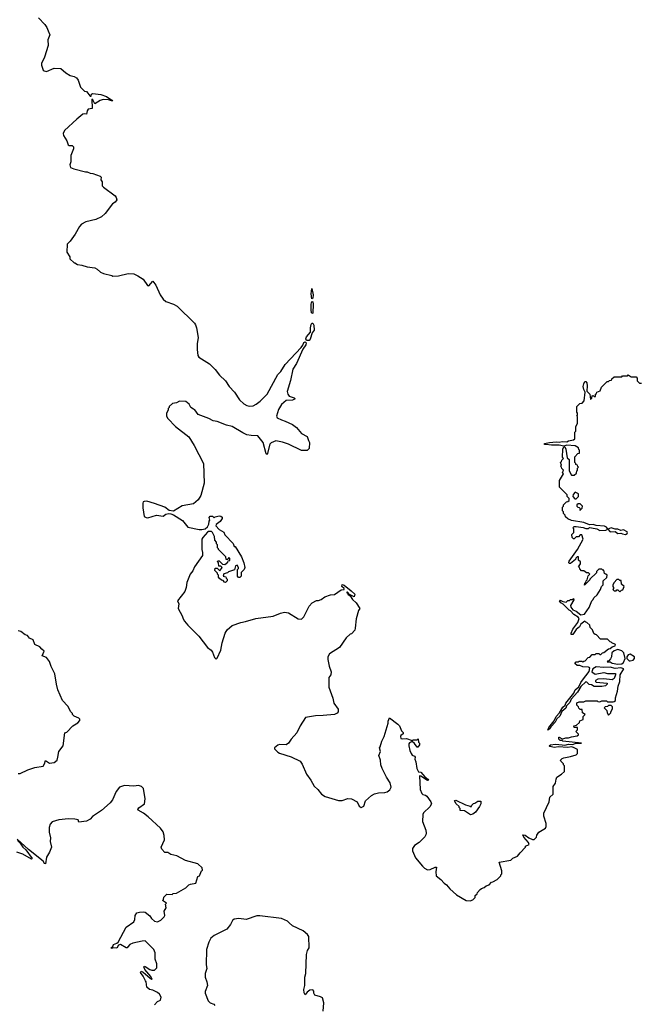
# Model space of a CAD drawing. Extents: x 1980017 to 2252640, y 74400 to 266395.
# Tile 74 of 256: x 2012582 to 2019131, y 165498 to 175886. Entities that reach past the tile are written whole.
import ezdxf

# ---------------------------------------------------------------- set-up
doc = ezdxf.new("R2010")
doc.units = 0

msp = doc.modelspace()

# ---------------------------------------------------------------- linework, layer by layer
at = {"layer": '0CON20XD'}
for points in [[(2012780, 175905), (2012846, 175835), (2012868, 175805), (2012882, 175768), (2012900, 175725), (2012878, 175675), (2012882, 175615), (2012845, 175490), (2012810, 175425), (2012810, 175405), (2012828, 175355), (2012840, 175345), (2012865, 175340), (2012944, 175376), (2013015, 175373), (2013068, 175325), (2013115, 175298), (2013155, 175288), (2013182, 175272), (2013199, 175249), (2013224, 175174), (2013265, 175131), (2013288, 175128), (2013325, 175080), (2013335, 175080), (2013341, 175099), (2013354, 175106), (2013438, 175098), (2013497, 175077), (2013555, 175037), (2013560, 175025), (2013519, 175039), (2013464, 175046), (2013430, 175035), (2013375, 174998), (2013355, 175040), (2013343, 175047), (2013345, 174950), (2013305, 174943), (2013294, 174925), (2013285, 174888), (2013265, 174893), (2013249, 174891), (2013185, 174837)], [(2013185, 174837), (2013054, 174716), (2013040, 174685), (2013043, 174663), (2013078, 174608), (2013092, 174565), (2013105, 174558), (2013135, 174558), (2013148, 174545), (2013148, 174525), (2013120, 174455), (2013120, 174385), (2013112, 174355), (2013118, 174328), (2013153, 174313), (2013275, 174282), (2013295, 174282), (2013325, 174268), (2013355, 174262), (2013430, 174235), (2013440, 174225), (2013438, 174198), (2013452, 174175), (2013453, 174135), (2013465, 174118), (2013588, 174028), (2013601, 174011), (2013608, 173985), (2013588, 173962), (2013560, 173945), (2013485, 173842), (2013445, 173808), (2013385, 173778), (2013280, 173755), (2013235, 173728), (2013212, 173705), (2013168, 173625), (2013115, 173550), (2013083, 173517), (2013080, 173435), (2013110, 173385), (2013110, 173365), (2013155, 173320), (2013165, 173320), (2013193, 173303), (2013237, 173297), (2013295, 173278), (2013375, 173268), (2013400, 173255), (2013433, 173223), (2013465, 173208), (2013555, 173188), (2013565, 173182), (2013623, 173183), (2013725, 173210), (2013785, 173204), (2013828, 173185), (2013885, 173147), (2013932, 173082), (2013945, 173078), (2013985, 173128), (2014018, 173085), (2014064, 172985), (2014095, 172938), (2014125, 172913), (2014205, 172886), (2014245, 172864), (2014425, 172686), (2014437, 172667), (2014448, 172635), (2014464, 172535), (2014453, 172465), (2014453, 172405), (2014463, 172345), (2014472, 172325), (2014585, 172257), (2014646, 172196), (2014692, 172135), (2014752, 172075), (2014792, 172015), (2014850, 171955), (2014903, 171875), (2014948, 171835), (2014980, 171815), (2015005, 171810), (2015046, 171814), (2015079, 171831), (2015120, 171860), (2015193, 171935), (2015306, 172144), (2015337, 172175), (2015382, 172248), (2015552, 172428), (2015569, 172451), (2015579, 172481), (2015596, 172486), (2015606, 172476), (2015602, 172455), (2015570, 172410), (2015502, 172258), (2015465, 172200), (2015439, 172081), (2015403, 171965), (2015410, 171935), (2015424, 171914), (2015478, 171898), (2015490, 171885), (2015459, 171871), (2015395, 171870), (2015343, 171825), (2015313, 171775), (2015292, 171705), (2015300, 171685), (2015345, 171663), (2015385, 171652), (2015460, 171615), (2015503, 171583), (2015555, 171522), (2015615, 171488), (2015628, 171445), (2015640, 171425), (2015637, 171363), (2015615, 171342), (2015555, 171342), (2015417, 171407), (2015355, 171429), (2015285, 171443), (2015235, 171422), (2015222, 171408), (2015195, 171298), (2015183, 171305), (2015152, 171425), (2015095, 171496), (2015025, 171498), (2014978, 171508), (2014936, 171526), (2014825, 171596), (2014765, 171610), (2014665, 171646), (2014623, 171653), (2014578, 171678), (2014465, 171722), (2014429, 171769), (2014416, 171776), (2014387, 171795), (2014370, 171830), (2014335, 171858), (2014268, 171862), (2014237, 171843), (2014193, 171837), (2014160, 171805), (2014160, 171795), (2014150, 171785), (2014150, 171765), (2014130, 171735), (2014130, 171705), (2014145, 171680), (2014225, 171593), (2014366, 171485), (2014424, 171395), (2014520, 171205), (2014529, 170995), (2014492, 170868), (2014465, 170822), (2014415, 170780), (2014295, 170759), (2014205, 170702), (2014158, 170708), (2014112, 170745), (2014005, 170782), (2013925, 170806), (2013895, 170803), (2013885, 170798), (2013880, 170785), (2013880, 170735), (2013896, 170646), (2013916, 170634), (2013935, 170632), (2014025, 170659), (2014095, 170650), (2014125, 170671), (2014155, 170678), (2014175, 170673), (2014205, 170663), (2014301, 170601), (2014355, 170532), (2014475, 170506), (2014505, 170506), (2014538, 170515), (2014562, 170535), (2014578, 170565), (2014580, 170595), (2014590, 170605), (2014580, 170635), (2014592, 170648), (2014615, 170650), (2014635, 170630), (2014645, 170640), (2014688, 170652), (2014705, 170650), (2014717, 170637), (2014717, 170623), (2014699, 170591), (2014655, 170560), (2014652, 170545), (2014687, 170507), (2014735, 170480), (2014745, 170450), (2014835, 170360), (2014845, 170330), (2014855, 170330), (2014921, 170221), (2014946, 170155), (2014957, 170105), (2014950, 170085), (2014920, 170055), (2014920, 170015), (2014905, 170000), (2014892, 170002), (2014880, 170015), (2014880, 170085), (2014890, 170095), (2014890, 170105), (2014875, 170130), (2014860, 170125), (2014848, 170082), (2014785, 170060), (2014775, 170050), (2014735, 170040), (2014730, 170015), (2014758, 170008), (2014760, 169995), (2014770, 169985), (2014770, 169965), (2014755, 169950), (2014742, 169952), (2014728, 169968), (2014712, 169972), (2014692, 169992), (2014680, 170005), (2014680, 170025), (2014670, 170035), (2014668, 170048), (2014640, 170075), (2014645, 170100), (2014665, 170100), (2014682, 170082), (2014695, 170070), (2014720, 170105), (2014705, 170120), (2014682, 170122), (2014680, 170155), (2014670, 170165), (2014672, 170178), (2014688, 170178), (2014722, 170142), (2014745, 170140), (2014778, 170162), (2014782, 170178), (2014798, 170182), (2014800, 170205), (2014785, 170210), (2014778, 170192), (2014762, 170192), (2014758, 170218), (2014680, 170295), (2014680, 170305), (2014670, 170315), (2014670, 170345), (2014660, 170355), (2014660, 170375), (2014640, 170395), (2014638, 170435), (2014618, 170475), (2014605, 170488), (2014575, 170487), (2014565, 170480), (2014513, 170425), (2014504, 170405), (2014504, 170295), (2014512, 170265), (2014510, 170235), (2014428, 170115), (2014409, 170071), (2014382, 170035), (2014345, 169948), (2014339, 169895), (2014324, 169855), (2014248, 169755), (2014262, 169725), (2014254, 169675), (2014298, 169598), (2014307, 169565), (2014322, 169542), (2014355, 169498), (2014473, 169383), (2014562, 169262), (2014604, 169234), (2014617, 169215), (2014637, 169157), (2014655, 169140), (2014665, 169150), (2014703, 169233), (2014717, 169313), (2014749, 169415), (2014772, 169448), (2014825, 169496), (2014915, 169528), (2014965, 169536), (2015075, 169568), (2015258, 169595), (2015335, 169625), (2015375, 169634), (2015418, 169628), (2015520, 169565), (2015555, 169562), (2015582, 169585), (2015635, 169700), (2015670, 169735), (2015715, 169758), (2015735, 169758), (2015762, 169768), (2015803, 169797), (2015863, 169817), (2015905, 169823), (2015975, 169870), (2016007, 169873), (2016006, 169886), (2015982, 169905), (2015984, 169926), (2016005, 169922), (2016079, 169859), (2016117, 169827), (2016112, 169798), (2016062, 169822), (2016040, 169845), (2016033, 169847), (2016035, 169840), (2016040, 169840), (2016043, 169825), (2016068, 169808), (2016095, 169770), (2016134, 169734), (2016172, 169675), (2016156, 169654), (2016132, 169565), (2016123, 169465), (2016117, 169445), (2016085, 169408), (2016068, 169402), (2016028, 169365), (2015956, 169264), (2015852, 169195), (2015834, 169165), (2015834, 169135), (2015848, 169065), (2015868, 169005), (2015864, 168976), (2015844, 168946), (2015844, 168845), (2015888, 168728), (2015898, 168675), (2015941, 168611), (2015943, 168585), (2015931, 168569), (2015905, 168557), (2015786, 168544), (2015702, 168542), (2015597, 168523), (2015540, 168435), (2015506, 168364), (2015445, 168297), (2015418, 168255), (2015393, 168237), (2015325, 168239), (2015306, 168234), (2015270, 168205), (2015272, 168192), (2015305, 168158), (2015325, 168148), (2015445, 168111), (2015542, 168062), (2015562, 168032), (2015610, 167925), (2015654, 167864), (2015689, 167799), (2015727, 167765), (2015766, 167716), (2015805, 167690), (2015945, 167647), (2015985, 167650), (2016045, 167670), (2016085, 167667), (2016143, 167633), (2016165, 167590), (2016187, 167573), (2016215, 167590), (2016232, 167645), (2016295, 167703), (2016325, 167720), (2016369, 167731), (2016435, 167734), (2016460, 167740), (2016488, 167762), (2016501, 167789), (2016493, 167835), (2016453, 167895), (2016408, 167985), (2016392, 168025), (2016388, 168075), (2016372, 168125), (2016388, 168165), (2016380, 168205), (2016387, 168213), (2016402, 168275), (2016428, 168325), (2016470, 168465), (2016470, 168485), (2016485, 168520), (2016574, 168454), (2016590, 168435), (2016612, 168385), (2016630, 168365), (2016629, 168351), (2016605, 168336), (2016599, 168325), (2016605, 168303), (2016625, 168298), (2016664, 168304), (2016725, 168280), (2016733, 168287), (2016775, 168290), (2016788, 168298), (2016790, 168265), (2016800, 168255), (2016802, 168235), (2016785, 168210), (2016775, 168212), (2016750, 168250), (2016725, 168270), (2016695, 168258), (2016688, 168245), (2016688, 168225), (2016698, 168175), (2016713, 168143), (2016725, 168126), (2016750, 168115), (2016756, 168106), (2016752, 168085), (2016763, 168055), (2016774, 167985), (2016792, 167952), (2016816, 167946), (2016857, 167897)], [(2015665, 172940), (2015659, 172995), (2015665, 173050), (2015679, 172985), (2015675, 172950), (2015665, 172940)], [(2015665, 172788), (2015662, 172792), (2015659, 172825), (2015656, 172885), (2015665, 172912), (2015675, 172908), (2015680, 172885), (2015675, 172790), (2015665, 172788)], [(2015635, 172500), (2015610, 172500), (2015602, 172518), (2015610, 172540), (2015650, 172590), (2015650, 172635), (2015658, 172672), (2015665, 172683), (2015675, 172683), (2015686, 172665), (2015688, 172612), (2015668, 172582), (2015646, 172514), (2015635, 172500)], [(2018136, 171404), (2018120, 171405), (2018120, 171415), (2018174, 171426), (2018245, 171433), (2018275, 171428), (2018305, 171437), (2018355, 171432), (2018375, 171442), (2018425, 171452), (2018440, 171465), (2018440, 171535), (2018450, 171545), (2018450, 171595), (2018470, 171625), (2018470, 171695), (2018460, 171705), (2018470, 171715), (2018470, 171735), (2018460, 171745), (2018460, 171805), (2018492, 171838), (2018518, 171842), (2018540, 171865), (2018550, 171955), (2018534, 171984), (2018530, 172015), (2018534, 172046), (2018545, 172070), (2018555, 172070), (2018566, 172056), (2018572, 172025), (2018568, 171968), (2018600, 171935), (2018605, 171880), (2018620, 171895), (2018622, 171918), (2018635, 171920), (2018645, 171910), (2018658, 171912), (2018660, 171935), (2018668, 171942), (2018672, 171958), (2018708, 171972), (2018722, 172008), (2018782, 172068), (2018795, 172070), (2018805, 172080), (2018828, 172082), (2018832, 172098), (2018855, 172120), (2018935, 172120), (2018945, 172130), (2018995, 172130), (2019005, 172140), (2019035, 172120), (2019088, 172118), (2019100, 172105), (2019100, 172075), (2019122, 172052), (2019145, 172050)], [(2016857, 167897), (2016890, 167875), (2016896, 167864), (2016885, 167861), (2016816, 167906), (2016802, 167908), (2016807, 167765), (2016825, 167723), (2016835, 167713), (2016866, 167706), (2016878, 167695), (2016922, 167635), (2016928, 167615), (2016909, 167581), (2016845, 167520), (2016838, 167502), (2016833, 167427), (2016868, 167335), (2016872, 167305), (2016868, 167285), (2016858, 167265), (2016798, 167205), (2016747, 167173), (2016728, 167142), (2016728, 167118), (2016758, 167045), (2016832, 166955), (2016854, 166934), (2016885, 166918), (2016915, 166920), (2016965, 166946), (2016980, 166945), (2016973, 166895), (2016978, 166855), (2017026, 166816), (2017060, 166775), (2017085, 166760), (2017120, 166715), (2017190, 166655), (2017293, 166593), (2017335, 166590), (2017365, 166600), (2017390, 166625), (2017390, 166645), (2017410, 166665), (2017412, 166678), (2017442, 166708), (2017455, 166720), (2017485, 166730), (2017505, 166750), (2017535, 166760), (2017562, 166788), (2017575, 166790), (2017620, 166815), (2017660, 166855), (2017660, 166865), (2017670, 166875), (2017670, 166905), (2017642, 166998), (2017765, 167020), (2017785, 167040), (2017835, 167060), (2017862, 167098), (2017920, 167155), (2017920, 167165), (2017957, 167183), (2017953, 167205), (2017901, 167262), (2017893, 167287), (2017915, 167282), (2017955, 167253), (2017995, 167238), (2018012, 167238), (2018035, 167260), (2018038, 167282), (2018060, 167315), (2018130, 167355), (2018138, 167375), (2018138, 167405), (2018112, 167485), (2018112, 167515), (2018168, 167635), (2018178, 167682), (2018210, 167715), (2018210, 167795), (2018237, 167833), (2018242, 167875), (2018252, 167895), (2018300, 167925), (2018330, 167955), (2018330, 168015), (2018320, 168025), (2018320, 168035), (2018292, 168062), (2018290, 168075), (2018305, 168090), (2018323, 168097), (2018395, 168112), (2018455, 168132), (2018470, 168145), (2018468, 168188), (2018425, 168209), (2018405, 168213), (2018365, 168209), (2018265, 168213), (2018225, 168208), (2018175, 168218), (2018168, 168225), (2018184, 168236), (2018235, 168243), (2018305, 168236), (2018335, 168233), (2018375, 168244), (2018415, 168241), (2018455, 168254), (2018510, 168255), (2018315, 168273), (2018305, 168280), (2018285, 168280), (2018270, 168295), (2018270, 168315), (2018275, 168318), (2018305, 168300), (2018315, 168300), (2018345, 168310), (2018375, 168308), (2018405, 168320), (2018465, 168330), (2018478, 168342), (2018478, 168348), (2018450, 168375), (2018470, 168395), (2018468, 168418), (2018435, 168420), (2018430, 168435), (2018458, 168442), (2018488, 168472), (2018492, 168488), (2018528, 168502), (2018530, 168535), (2018550, 168555), (2018522, 168572), (2018518, 168608), (2018495, 168610), (2018482, 168622), (2018478, 168638), (2018460, 168655), (2018462, 168678), (2018485, 168690), (2018535, 168690), (2018555, 168700), (2018675, 168700), (2018683, 168693), (2018705, 168690), (2018725, 168700), (2018775, 168700), (2018785, 168690), (2018845, 168690), (2018857, 168693), (2018868, 168705), (2018868, 168732), (2018889, 168801), (2018897, 168855), (2018916, 168904), (2018918, 168975), (2018958, 169038), (2018925, 169049), (2018865, 169042), (2018815, 169054), (2018745, 169052), (2018665, 169059), (2018632, 169038), (2018620, 169005), (2018655, 168981), (2018745, 169000), (2018785, 168990), (2018841, 168989), (2018868, 168988), (2018870, 168975), (2018854, 168936), (2018835, 168922), (2018745, 168932), (2018683, 168927), (2018660, 168915), (2018658, 168905), (2018665, 168898), (2018780, 168885), (2018780, 168875), (2018765, 168860), (2018725, 168852), (2018645, 168850), (2018615, 168870), (2018592, 168872), (2018568, 168898), (2018555, 168900), (2018505, 168850), (2018468, 168792), (2018401, 168719), (2018386, 168684), (2018353, 168647), (2018345, 168622), (2018303, 168587), (2018281, 168539), (2018251, 168509), (2018232, 168475), (2018190, 168430), (2018176, 168404), (2018155, 168392), (2018165, 168418), (2018221, 168489), (2018244, 168535), (2018277, 168573), (2018315, 168633), (2018337, 168653), (2018344, 168676), (2018430, 168780), (2018444, 168815), (2018481, 168849), (2018502, 168895), (2018523, 168917), (2018591, 169009), (2018599, 169049), (2018585, 169057), (2018525, 169060), (2018493, 169073), (2018464, 169074), (2018440, 169095), (2018455, 169110), (2018477, 169113), (2018485, 169120), (2018515, 169120), (2018525, 169110), (2018535, 169120), (2018548, 169122), (2018582, 169158), (2018598, 169162), (2018625, 169190), (2018655, 169190), (2018665, 169200), (2018695, 169200), (2018705, 169190), (2018715, 169190), (2018732, 169208), (2018745, 169210), (2018795, 169250), (2018815, 169252), (2018835, 169270), (2018865, 169280), (2018870, 169295), (2018832, 169312), (2018825, 169320), (2018812, 169322), (2018785, 169350), (2018712, 169352), (2018668, 169398), (2018655, 169400), (2018642, 169412), (2018628, 169448), (2018602, 169472), (2018598, 169498), (2018568, 169528), (2018555, 169530), (2018545, 169540), (2018505, 169508), (2018488, 169482), (2018455, 169452), (2018419, 169401), (2018400, 169400), (2018400, 169415), (2018420, 169455), (2018472, 169525), (2018485, 169570), (2018475, 169582), (2018431, 169611), (2018395, 169650), (2018380, 169655), (2018319, 169719), (2018292, 169735), (2018280, 169755), (2018285, 169762), (2018315, 169748), (2018348, 169742), (2018365, 169760), (2018385, 169760), (2018395, 169770), (2018415, 169770), (2018428, 169778), (2018430, 169765), (2018393, 169707), (2018398, 169688), (2018421, 169661), (2018456, 169646), (2018505, 169607), (2018542, 169615), (2018590, 169685), (2018620, 169755), (2018635, 169770), (2018640, 169785), (2018675, 169820), (2018710, 169875), (2018722, 169908), (2018740, 169925), (2018740, 169965), (2018778, 170002), (2018780, 170025), (2018768, 170038), (2018752, 170042), (2018748, 170078), (2018735, 170080), (2018725, 170090), (2018695, 170090), (2018670, 170065), (2018668, 170052), (2018600, 169985), (2018600, 169975), (2018542, 169922), (2018545, 169940), (2018558, 169952), (2018560, 169965), (2018570, 169975), (2018582, 170018), (2018600, 170035), (2018585, 170050), (2018565, 170050), (2018535, 170070), (2018512, 170072), (2018492, 170092), (2018490, 170105), (2018480, 170115), (2018500, 170145), (2018500, 170165), (2018480, 170185), (2018478, 170218), (2018465, 170220), (2018450, 170205), (2018448, 170192), (2018395, 170150), (2018385, 170148), (2018377, 170157), (2018380, 170175), (2018468, 170295), (2018530, 170405), (2018515, 170450), (2018495, 170450), (2018478, 170432), (2018455, 170430), (2018435, 170410), (2018425, 170410), (2018412, 170422), (2018410, 170455), (2018430, 170475), (2018430, 170515), (2018420, 170525), (2018435, 170538), (2018455, 170540), (2018528, 170528), (2018557, 170517), (2018583, 170517), (2018595, 170528), (2018615, 170527), (2018674, 170514), (2018705, 170498), (2018768, 170502), (2018790, 170510), (2018815, 170484), (2018865, 170487), (2018895, 170466), (2018925, 170470), (2018943, 170463), (2018974, 170456), (2018993, 170465), (2018997, 170473), (2018992, 170482), (2018955, 170503), (2018925, 170496), (2018895, 170511), (2018865, 170510), (2018825, 170524), (2018790, 170510), (2018774, 170534), (2018752, 170542), (2018665, 170551), (2018635, 170560), (2018595, 170557), (2018535, 170583), (2018404, 170604), (2018365, 170620), (2018342, 170642), (2018338, 170658), (2018320, 170675), (2018320, 170695), (2018310, 170705), (2018310, 170745), (2018320, 170755), (2018322, 170768), (2018352, 170798), (2018368, 170802), (2018380, 170815), (2018380, 170835), (2018360, 170855), (2018360, 170875), (2018280, 170955), (2018280, 171025), (2018320, 171095), (2018310, 171105), (2018320, 171135), (2018302, 171152), (2018300, 171165), (2018290, 171175), (2018300, 171185), (2018290, 171215), (2018300, 171225), (2018302, 171238), (2018320, 171255), (2018312, 171272), (2018314, 171356), (2018325, 171380), (2018335, 171380), (2018346, 171356), (2018360, 171265), (2018380, 171245), (2018380, 171125), (2018405, 171080), (2018435, 171080), (2018458, 171102), (2018460, 171125), (2018470, 171135), (2018470, 171155), (2018480, 171165), (2018472, 171172), (2018468, 171188), (2018452, 171192), (2018450, 171205), (2018440, 171215), (2018440, 171275), (2018472, 171308), (2018488, 171312), (2018490, 171345), (2018482, 171352), (2018478, 171368), (2018445, 171390), (2018355, 171397), (2018325, 171388), (2018275, 171399), (2018195, 171396), (2018136, 171404)], [(2018455, 170830), (2018480, 170855), (2018480, 170885), (2018445, 170900), (2018423, 170877), (2018420, 170855), (2018442, 170832), (2018455, 170830)], [(2018495, 170710), (2018518, 170732), (2018520, 170755), (2018498, 170778), (2018475, 170780), (2018462, 170768), (2018460, 170755), (2018472, 170742), (2018485, 170740), (2018498, 170728), (2018500, 170720), (2018490, 170715), (2018495, 170710)], [(2018915, 169850), (2018932, 169868), (2018948, 169872), (2018960, 169905), (2018932, 169932), (2018928, 169968), (2018915, 169970), (2018905, 169980), (2018885, 169980), (2018855, 169950), (2018840, 169925), (2018840, 169905), (2018850, 169895), (2018850, 169885), (2018840, 169875), (2018855, 169860), (2018875, 169860), (2018885, 169870), (2018895, 169870), (2018915, 169850)], [(2012565, 167933), (2012585, 167933), (2012668, 167972), (2012740, 167995), (2012828, 168012), (2012844, 168035), (2012855, 168070), (2012895, 168044), (2012945, 168049), (2012976, 168074), (2012984, 168104), (2012996, 168165), (2013039, 168225), (2013059, 168361), (2013079, 168371), (2013144, 168436), (2013195, 168468), (2013217, 168493), (2013217, 168507), (2013207, 168517), (2013155, 168540), (2013140, 168555), (2013140, 168565), (2013123, 168583), (2013088, 168645), (2013032, 168705), (2012984, 168815), (2012969, 168875), (2012953, 168985), (2012914, 169064), (2012897, 169115), (2012865, 169158), (2012820, 169175), (2012840, 169225), (2012814, 169244), (2012795, 169270), (2012742, 169295), (2012723, 169343), (2012685, 169362), (2012665, 169388), (2012640, 169395), (2012595, 169430), (2012565, 169440)], [(2018895, 169087), (2018935, 169092), (2018953, 169105), (2018970, 169145), (2018957, 169207), (2018937, 169227), (2018895, 169240), (2018854, 169226), (2018830, 169205), (2018826, 169165), (2018817, 169143), (2018798, 169122), (2018785, 169120), (2018782, 169112), (2018815, 169110), (2018835, 169098), (2018895, 169087)], [(2019025, 169122), (2019055, 169130), (2019070, 169145), (2019070, 169165), (2019025, 169192), (2019003, 169187), (2018990, 169165), (2018990, 169145), (2019013, 169123), (2019025, 169122)], [(2018795, 168550), (2018820, 168575), (2018820, 168585), (2018838, 168615), (2018837, 168637), (2018825, 168650), (2018795, 168650), (2018785, 168640), (2018762, 168638), (2018750, 168625), (2018778, 168598), (2018780, 168575), (2018795, 168550)], [(2014005, 165493), (2014035, 165528), (2014069, 165541), (2014076, 165575), (2014056, 165605), (2014035, 165623), (2013985, 165648), (2013950, 165655), (2013925, 165680), (2013918, 165735), (2013908, 165745), (2013886, 165796), (2013858, 165835), (2013862, 165848), (2013885, 165838), (2013958, 165775), (2013975, 165762), (2013980, 165765), (2013965, 165792), (2013904, 165864), (2013890, 165895), (2013895, 165900), (2013905, 165898), (2013954, 165864), (2013975, 165858), (2014005, 165860), (2014028, 165882), (2014028, 165925), (2014012, 165975), (2014012, 166042), (2013998, 166075), (2013905, 166168), (2013874, 166166), (2013775, 166142), (2013745, 166128), (2013722, 166105), (2013717, 166093), (2013705, 166093), (2013645, 166131), (2013626, 166124), (2013608, 166092), (2013565, 166093), (2013555, 166088), (2013543, 166095), (2013563, 166107), (2013572, 166128), (2013608, 166142), (2013620, 166155), (2013707, 166313), (2013785, 166368), (2013798, 166392), (2013799, 166435), (2013818, 166462), (2013845, 166472), (2013890, 166475), (2013905, 166470), (2013955, 166432), (2013973, 166405), (2014005, 166377), (2014035, 166370), (2014070, 166385), (2014105, 166420), (2014112, 166435), (2014108, 166482), (2014128, 166515), (2014120, 166555), (2014130, 166565), (2014090, 166595), (2014100, 166605), (2014102, 166628), (2014135, 166660), (2014192, 166658), (2014203, 166667), (2014235, 166672), (2014335, 166728), (2014365, 166758), (2014383, 166767), (2014440, 166775), (2014462, 166845), (2014478, 166855), (2014502, 166908), (2014510, 166915), (2014508, 166938), (2014462, 166982), (2014330, 167015), (2014240, 167065), (2014175, 167080), (2014145, 167100), (2014115, 167100), (2014080, 167135), (2014073, 167157), (2014110, 167235), (2014108, 167278), (2014095, 167318), (2014066, 167356), (2013936, 167476), (2013888, 167515), (2013833, 167545), (2013830, 167555), (2013838, 167572), (2013899, 167615), (2013907, 167665), (2013887, 167775), (2013866, 167796), (2013836, 167806), (2013785, 167801), (2013686, 167806), (2013635, 167790), (2013598, 167742), (2013560, 167655), (2013536, 167624), (2013446, 167544), (2013351, 167479), (2013325, 167452), (2013285, 167432), (2013205, 167420), (2013200, 167445), (2013165, 167452), (2013095, 167454), (2012995, 167444), (2012925, 167423), (2012902, 167398), (2012894, 167365), (2012894, 167314), (2012907, 167255), (2012903, 167215), (2012918, 167155), (2012897, 167103), (2012865, 167050), (2012855, 166982), (2012845, 166984), (2012829, 167009), (2012673, 167133), (2012555, 167240)], [(2017338, 167498), (2017275, 167538), (2017232, 167542), (2017230, 167565), (2017220, 167575), (2017220, 167585), (2017188, 167615), (2017172, 167645), (2017175, 167650), (2017185, 167653), (2017285, 167603), (2017335, 167590), (2017345, 167580), (2017352, 167598), (2017372, 167618), (2017385, 167620), (2017418, 167642), (2017450, 167640), (2017449, 167615), (2017436, 167585), (2017391, 167525), (2017365, 167503), (2017338, 167498)], [(2012558, 167225), (2012588, 167198), (2012614, 167155), (2012647, 167127), (2012712, 167035), (2012705, 167031), (2012615, 167082), (2012550, 167105)], [(2015784, 165425), (2015791, 165515), (2015776, 165565), (2015755, 165578), (2015698, 165595), (2015687, 165615), (2015686, 165636), (2015675, 165652), (2015645, 165648), (2015614, 165626), (2015595, 165600), (2015585, 165620), (2015582, 165655), (2015591, 165695), (2015591, 165785), (2015601, 165825), (2015610, 166025), (2015620, 166065), (2015636, 166095), (2015634, 166215), (2015620, 166235), (2015575, 166272), (2015460, 166325), (2015427, 166357), (2015408, 166375), (2015345, 166402), (2015115, 166432), (2015085, 166430), (2014973, 166393), (2014895, 166402), (2014845, 166398), (2014827, 166383), (2014805, 166340), (2014769, 166291), (2014635, 166223), (2014598, 166195), (2014578, 166155), (2014552, 166075), (2014548, 165915), (2014558, 165875), (2014540, 165825), (2014538, 165785), (2014558, 165735), (2014562, 165695), (2014538, 165635), (2014538, 165615), (2014570, 165535), (2014592, 165515), (2014630, 165500), (2014640, 165485)]]:
    msp.add_lwpolyline(points, dxfattribs=at)

doc.saveas('drawing.dxf')
